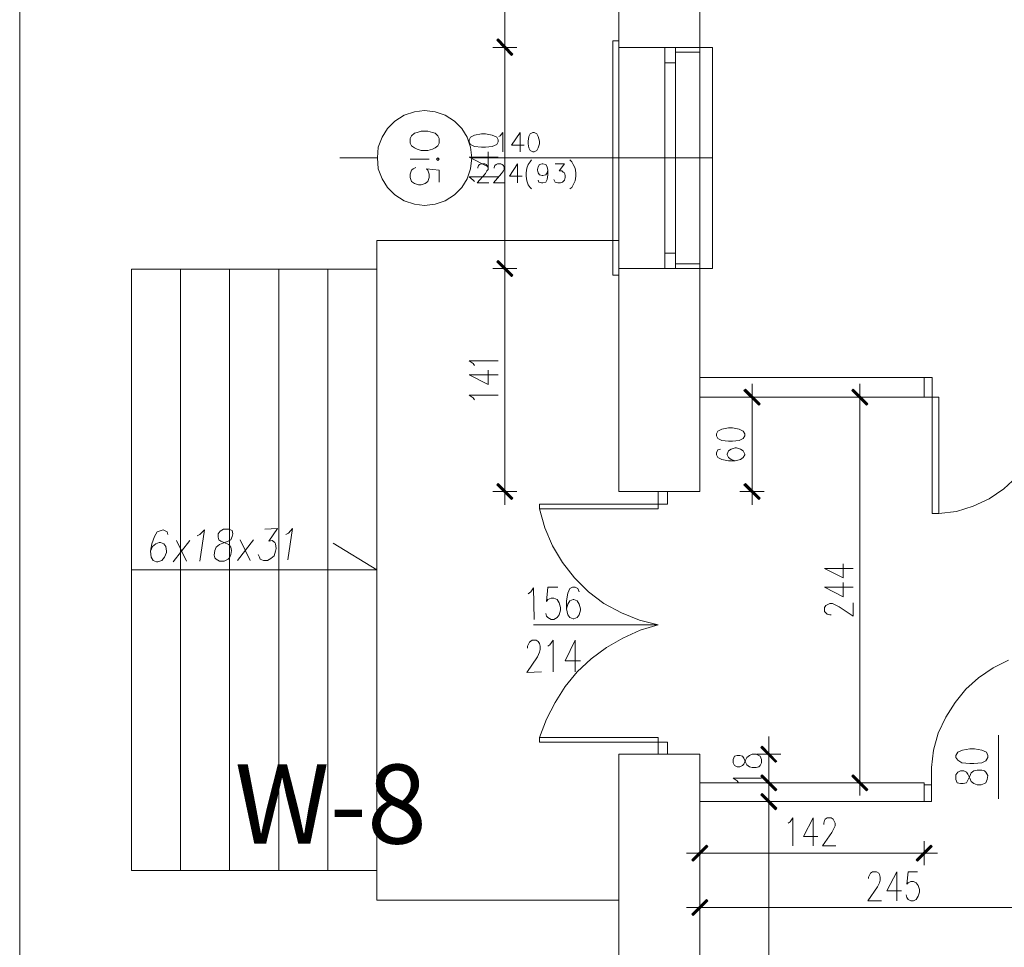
# Model space of a CAD drawing. Header units: inches. Extents: x -1441 to 3871, y -4351 to 2413.
# Tile 53 of 256: x -1441 to -819, y -998 to -412. Entities that reach past the tile are written whole.
import ezdxf

# ---------------------------------------------------------------- set-up
doc = ezdxf.new("R2010")
doc.units = ezdxf.units.IN
doc.header["$MEASUREMENT"] = 0
for name, color, linetype in [('at_Entity', 7, 'Continuous'), ('at_Rect', 7, 'Continuous'), ('at_Solid', 7, 'Continuous')]:
    doc.layers.add(name, color=color, linetype=linetype)

msp = doc.modelspace()

# ---------------------------------------------------------------- hatches: boundary and pattern name
at = {"layer": 'at_Solid', "lineweight": 15}
for points in [[(-1129.69923, -433.38469), (-1139.85693, -424.49736), (-1139.01065, -423.64822)], [(-1139.01065, -424.07279), (-1139.85693, -424.49736), (-1129.69923, -433.38469)], [(-1130.54503, -434.23382), (-1129.69923, -433.38469), (-1139.85693, -424.49736)], [(-1139.85693, -424.49736), (-1129.69923, -433.38469), (-1130.54503, -434.23382)], [(-1129.69923, -573.07266), (-1139.85693, -564.60513), (-1139.01065, -563.76077)], [(-1139.01065, -563.76077), (-1139.85693, -564.60513), (-1129.69923, -573.49723)], [(-1130.54503, -573.91703), (-1129.69923, -573.07266), (-1139.85693, -564.60513)], [(-1139.85693, -564.60513), (-1129.69923, -573.49723), (-1130.54503, -573.91703)], [(-982.816, -645.02995), (-983.66514, -645.87909), (-973.50411, -654.34185)], [(-983.66514, -645.87909), (-973.50411, -654.34185), (-974.35325, -655.19099)], [(-914.67029, -645.02995), (-915.51466, -645.87909), (-905.3584, -654.34185)], [(-915.51466, -645.87909), (-905.3584, -654.34185), (-906.20276, -655.19099)], [(-1129.69923, -714.0248), (-1139.85693, -705.56205), (-1139.01065, -704.71291)], [(-1130.54503, -714.87394), (-1129.69923, -714.0248), (-1139.85693, -705.56205)], [(-973.50411, -714.0248), (-983.66514, -705.56205), (-982.816, -704.71291)], [(-974.35325, -714.87394), (-973.50411, -714.0248), (-983.66514, -705.56205)], [(-962.92328, -880.37953), (-973.07954, -871.4922), (-972.23517, -870.64307)], [(-963.76764, -880.8041), (-962.92328, -880.37953), (-973.07954, -871.4922)], [(-972.23517, -888.84706), (-973.07954, -889.69143), (-962.92328, -898.15895)], [(-905.3584, -898.15895), (-915.51466, -889.69143), (-914.67029, -888.84706)], [(-973.07954, -889.69143), (-962.92328, -898.15895), (-963.76764, -899.00332)], [(-906.20276, -899.00332), (-905.3584, -898.15895), (-915.51466, -889.69143)], [(-972.23517, -900.69683), (-973.07954, -901.54597), (-962.92328, -910.00872)], [(-973.07954, -901.54597), (-962.92328, -910.00872), (-963.76764, -910.85786)], [(-1016.68135, -942.60513), (-1015.83698, -943.4495), (-1007.36945, -933.29323)], [(-1015.83698, -943.4495), (-1007.36945, -933.29323), (-1006.52031, -934.1376)], [(-865.56817, -933.29323), (-874.03093, -943.4495), (-874.88006, -942.60513)], [(-864.71903, -934.1376), (-865.56817, -933.29323), (-874.03093, -943.4495)], [(-1016.68135, -976.89027), (-1015.83698, -977.73464), (-1007.36945, -967.57837)], [(-1015.83698, -977.73464), (-1007.36945, -967.57837), (-1006.52031, -968.42274)]]:
    msp.add_hatch(color=7, dxfattribs=at).paths.add_polyline_path(points)

# ---------------------------------------------------------------- linework, layer by layer
at = {"layer": 'at_Entity', "color": 7, "lineweight": 15}
for p, q in [((-1062.82007, 750.96251), (-1062.82007, -709.79343)), ((-1011.60083, 750.96251), (-1011.60083, -709.79343)), ((-1134.77879, -291.5834), (-1134.77879, -423.22842)), ((-1134.77879, -420.68578), (-1134.77879, -437.19627)), ((-1134.77879, -437.19627), (-1134.77879, -420.68578)), ((-1127.15945, -429.15331), (-1142.39671, -429.15331)), ((-1142.39671, -429.15331), (-1127.15945, -429.15331)), ((-1139.85693, -424.49736), (-1139.01065, -423.64822)), ((-1139.01065, -424.07279), (-1139.85693, -424.49736)), ((-1129.69923, -433.38469), (-1139.85693, -424.49736)), ((-1139.85693, -424.49736), (-1130.54503, -434.23382)), ((-1129.69923, -433.38469), (-1139.85693, -424.49736)), ((-1139.85693, -424.49736), (-1129.69923, -433.38469)), ((-1139.85693, -424.49736), (-1129.69923, -433.38469)), ((-1130.54503, -434.23382), (-1139.85693, -424.49736)), ((-1139.43379, -424.07279), (-1130.12237, -433.80925)), ((-1130.12237, -433.80925), (-1139.43379, -424.49736)), ((-1139.01065, -423.64822), (-1129.69923, -433.38469)), ((-1129.69923, -433.38469), (-1139.01065, -424.07279)), ((-1066.62879, -573.07266), (-1066.62879, -424.92193)), ((-1066.62879, -424.92193), (-1062.82007, -424.92193)), ((-1062.82007, -573.07266), (-1062.82007, -424.92193)), ((-1062.82007, -429.15331), (-1011.60083, -429.15331)), ((-1026.84238, -429.15331), (-1062.82007, -429.15331)), ((-1011.60083, -429.15331), (-1003.55787, -429.15331)), ((-1011.60083, -568.84128), (-1011.60083, -429.15331)), ((-1003.55787, -429.15331), (-1003.55787, -568.84128)), ((-1134.77879, -434.65362), (-1134.77879, -563.3362)), ((-1130.54503, -434.23382), (-1129.69923, -433.38469)), ((-1129.69923, -433.38469), (-1130.54503, -434.23382)), ((-1026.84238, -432.11575), (-1011.60083, -432.11575)), ((-1033.61163, -559.10482), (-1033.61163, -438.88977)), ((-1026.84238, -559.10482), (-1026.84238, -438.88977)), ((-1204.19821, -475.71278), (-1198.27238, -471.90597)), ((-1198.27238, -471.90597), (-1191.92197, -469.7879)), ((-1191.92197, -469.7879), (-1185.57299, -468.94353)), ((-1185.57299, -468.94353), (-1178.80135, -469.7879)), ((-1178.80135, -469.7879), (-1172.45047, -471.90597)), ((-1172.45047, -471.90597), (-1166.52463, -475.71278)), ((-1208.85321, -480.3735), (-1204.19821, -475.71278)), ((-1166.52463, -475.71278), (-1161.86821, -480.3735)), ((-1212.2407, -485.87382), (-1208.85321, -480.3735)), ((-1193.61547, -485.02945), (-1194.46175, -486.72296)), ((-1191.92197, -483.33595), (-1193.61547, -485.02945)), ((-1190.22989, -482.91138), (-1191.92197, -483.33595)), ((-1187.68963, -482.06701), (-1190.22989, -482.91138)), ((-1183.45587, -482.06701), (-1187.68963, -482.06701)), ((-1180.49343, -482.91138), (-1183.45587, -482.06701)), ((-1178.80135, -483.33595), (-1180.49343, -482.91138)), ((-1177.10737, -485.02945), (-1178.80135, -483.33595)), ((-1176.2611, -486.72296), (-1177.10737, -485.02945)), ((-1161.86821, -480.3735), (-1158.48215, -485.87382)), ((-1153.82716, -484.60488), (-1156.36503, -485.87382)), ((-1149.59339, -483.75574), (-1153.82716, -484.60488)), ((-1147.05361, -483.75574), (-1149.59339, -483.75574)), ((-1142.82175, -484.60488), (-1147.05361, -483.75574)), ((-1139.85693, -485.87382), (-1142.82175, -484.60488)), ((-1138.58799, -485.44925), (-1137.74171, -485.02945)), ((-1137.74171, -485.02945), (-1136.04821, -482.91138)), ((-1136.04821, -482.91138), (-1136.04821, -495.18571)), ((-1125.04233, -482.91138), (-1130.54503, -490.95434)), ((-1125.04233, -482.91138), (-1125.04233, -495.18571)), ((-1118.69383, -483.75574), (-1119.53963, -485.44925)), ((-1116.99985, -482.91138), (-1118.69383, -483.75574)), ((-1116.15357, -482.91138), (-1116.99985, -482.91138)), ((-1114.46007, -483.75574), (-1116.15357, -482.91138)), ((-1113.61379, -485.44925), (-1114.46007, -483.75574)), ((-1214.78095, -492.22327), (-1212.2407, -485.87382)), ((-1194.46175, -486.72296), (-1194.46175, -489.6854)), ((-1194.46175, -489.6854), (-1193.61547, -491.3789)), ((-1193.61547, -491.3789), (-1191.92197, -492.64784)), ((-1178.80135, -492.64784), (-1177.10737, -491.3789)), ((-1177.10737, -491.3789), (-1176.2611, -489.6854)), ((-1176.2611, -489.6854), (-1176.2611, -486.72296)), ((-1158.48215, -485.87382), (-1156.36503, -492.22327)), ((-1156.36503, -485.87382), (-1157.21321, -487.56732)), ((-1157.21321, -487.56732), (-1157.21321, -488.83626)), ((-1157.21321, -488.83626), (-1156.36503, -490.52977)), ((-1156.36503, -490.52977), (-1153.82716, -491.7987)), ((-1142.82175, -491.7987), (-1139.85693, -490.52977)), ((-1139.01065, -487.56732), (-1139.85693, -485.87382)), ((-1139.85693, -490.52977), (-1139.01065, -488.83626)), ((-1139.01065, -488.83626), (-1139.01065, -487.56732)), ((-1130.54503, -490.95434), (-1122.50255, -490.95434)), ((-1119.53963, -485.44925), (-1119.96277, -488.41646)), ((-1119.96277, -488.41646), (-1119.96277, -490.1052)), ((-1119.96277, -490.1052), (-1119.53963, -492.64784)), ((-1112.76799, -488.41646), (-1113.61379, -485.44925)), ((-1113.61379, -492.64784), (-1112.76799, -490.1052)), ((-1112.76799, -490.1052), (-1112.76799, -488.41646)), ((-1215.20362, -498.99729), (-1214.78095, -492.22327)), ((-1191.92197, -492.64784), (-1190.22989, -493.49221)), ((-1190.22989, -493.49221), (-1187.68963, -494.34135)), ((-1187.68963, -494.34135), (-1183.45587, -494.34135)), ((-1183.45587, -494.34135), (-1180.49343, -493.49221)), ((-1180.49343, -493.49221), (-1178.80135, -492.64784)), ((-1156.36503, -492.22327), (-1155.51923, -498.99729)), ((-1153.82716, -491.7987), (-1149.59339, -492.22327)), ((-1149.59339, -492.22327), (-1147.05361, -492.22327)), ((-1147.05361, -492.22327), (-1142.82175, -491.7987)), ((-1145.35963, -504.49761), (-1145.35963, -495.18571)), ((-1119.53963, -492.64784), (-1118.69383, -494.34135)), ((-1118.69383, -494.34135), (-1116.99985, -495.18571)), ((-1116.99985, -495.18571), (-1116.15357, -495.18571)), ((-1116.15357, -495.18571), (-1114.46007, -494.34135)), ((-1114.46007, -494.34135), (-1113.61379, -492.64784)), ((-1215.20362, -498.99729), (-1238.90697, -498.99729)), ((-1214.78095, -505.76655), (-1215.20362, -498.99729)), ((-1182.61007, -499.84166), (-1194.46175, -499.84166)), ((-1177.10737, -498.99729), (-1177.95317, -499.84166)), ((-1177.95317, -499.84166), (-1177.10737, -500.6908)), ((-1176.2611, -499.84166), (-1177.10737, -498.99729)), ((-1177.10737, -500.6908), (-1176.2611, -499.84166)), ((-1157.21321, -498.57273), (-1145.35963, -504.49761)), ((-1157.21321, -498.57273), (-1139.01065, -498.57273)), ((-1155.51923, -498.99729), (-1156.36503, -505.76655)), ((-1003.55787, -498.99729), (-1155.51923, -498.99729)), ((-1151.71051, -504.92218), (-1151.28737, -503.65324)), ((-1151.28737, -503.65324), (-1150.86233, -503.22867)), ((-1150.86233, -503.22867), (-1149.59339, -502.8041)), ((-1149.59339, -502.8041), (-1147.47675, -502.8041)), ((-1147.47675, -502.8041), (-1146.63047, -503.22867)), ((-1146.63047, -503.22867), (-1146.20733, -503.65324)), ((-1146.20733, -503.65324), (-1145.35963, -504.92218)), ((-1141.55091, -504.92218), (-1141.12777, -503.65324)), ((-1141.12777, -503.65324), (-1140.28197, -503.22867)), ((-1140.28197, -503.22867), (-1139.43379, -502.8041)), ((-1139.43379, -502.8041), (-1137.31905, -502.8041)), ((-1137.31905, -502.8041), (-1136.47087, -503.22867)), ((-1136.47087, -503.22867), (-1135.62507, -503.65324)), ((-1135.62507, -503.65324), (-1135.20193, -504.92218)), ((-1126.73631, -502.8041), (-1131.81588, -510.42726)), ((-1126.73631, -502.8041), (-1126.73631, -514.65864)), ((-1119.96277, -503.22867), (-1120.81047, -505.34675)), ((-1118.69383, -501.53517), (-1119.96277, -503.22867)), ((-1117.84755, -500.26623), (-1118.69383, -501.53517)), ((-1113.61379, -504.49761), (-1112.76799, -503.22867)), ((-1112.76799, -503.22867), (-1111.07401, -502.8041)), ((-1111.07401, -502.8041), (-1110.65087, -502.8041)), ((-1110.65087, -502.8041), (-1108.95689, -503.22867)), ((-1108.95689, -503.22867), (-1108.11109, -504.49761)), ((-1103.03153, -502.8041), (-1097.10569, -502.8041)), ((-1097.10569, -502.8041), (-1100.49127, -507.04025)), ((-1093.71963, -500.26623), (-1092.44879, -501.53517)), ((-1092.44879, -501.53517), (-1091.60299, -503.22867)), ((-1091.60299, -503.22867), (-1090.33357, -505.34675)), ((-1212.2407, -512.116), (-1214.78095, -505.76655)), ((-1194.46175, -509.15356), (-1193.61547, -506.61568)), ((-1194.46175, -511.27163), (-1194.46175, -509.15356)), ((-1193.61547, -506.61568), (-1192.76967, -505.76655)), ((-1192.76967, -505.76655), (-1191.07569, -504.92218)), ((-1176.2611, -506.61568), (-1184.30405, -505.76655)), ((-1184.30405, -505.76655), (-1183.45587, -506.61568)), ((-1183.45587, -506.61568), (-1182.61007, -509.15356)), ((-1182.61007, -509.15356), (-1182.61007, -511.27163)), ((-1176.2611, -514.23407), (-1176.2611, -506.61568)), ((-1156.36503, -505.76655), (-1158.48215, -512.116)), ((-1147.05361, -508.73376), (-1152.13317, -514.65864)), ((-1151.71051, -505.34675), (-1151.71051, -504.92218)), ((-1146.20733, -507.04025), (-1147.05361, -508.73376)), ((-1145.35963, -506.19112), (-1146.20733, -507.04025)), ((-1145.35963, -504.92218), (-1145.35963, -506.19112)), ((-1136.89401, -508.73376), (-1141.97357, -514.65864)), ((-1141.55091, -505.34675), (-1141.55091, -504.92218)), ((-1135.62507, -507.04025), (-1136.89401, -508.73376)), ((-1135.20193, -506.19112), (-1135.62507, -507.04025)), ((-1135.20193, -504.92218), (-1135.20193, -506.19112)), ((-1120.81047, -505.34675), (-1121.23361, -508.30919)), ((-1121.23361, -508.30919), (-1121.23361, -510.42726)), ((-1114.03693, -506.19112), (-1113.61379, -504.49761)), ((-1114.03693, -506.61568), (-1114.03693, -506.19112)), ((-1113.61379, -508.30919), (-1114.03693, -506.61568)), ((-1112.76799, -509.57813), (-1113.61379, -508.30919)), ((-1111.07401, -510.0027), (-1112.76799, -509.57813)), ((-1110.65087, -510.0027), (-1111.07401, -510.0027)), ((-1108.95689, -509.57813), (-1110.65087, -510.0027)), ((-1108.11109, -508.30919), (-1108.95689, -509.57813)), ((-1108.11109, -504.49761), (-1107.68795, -506.61568)), ((-1107.68795, -506.61568), (-1108.11109, -508.30919)), ((-1107.68795, -509.57813), (-1108.11109, -512.54057)), ((-1107.68795, -506.61568), (-1107.68795, -509.57813)), ((-1100.49127, -507.04025), (-1098.79967, -507.04025)), ((-1098.79967, -507.04025), (-1097.95149, -507.88462)), ((-1097.95149, -507.88462), (-1097.10569, -508.30919)), ((-1097.10569, -508.30919), (-1096.68255, -510.0027)), ((-1096.68255, -510.0027), (-1096.68255, -511.27163)), ((-1090.33357, -505.34675), (-1089.90901, -508.30919)), ((-1089.90901, -508.30919), (-1089.90901, -510.42726)), ((-1208.85321, -517.62109), (-1212.2407, -512.116)), ((-1193.61547, -513.80951), (-1194.46175, -511.27163)), ((-1191.92197, -515.08321), (-1193.61547, -513.80951)), ((-1189.38171, -515.92758), (-1191.92197, -515.08321)), ((-1187.68963, -515.92758), (-1189.38171, -515.92758)), ((-1185.14985, -515.08321), (-1187.68963, -515.92758)), ((-1183.45587, -513.80951), (-1185.14985, -515.08321)), ((-1182.61007, -511.27163), (-1183.45587, -513.80951)), ((-1158.48215, -512.116), (-1161.86821, -517.62109)), ((-1154.67343, -512.96514), (-1157.21321, -510.84706)), ((-1157.21321, -510.84706), (-1139.01065, -510.84706)), ((-1153.82716, -513.80951), (-1154.67343, -512.96514)), ((-1152.13317, -514.65864), (-1144.93649, -514.65864)), ((-1141.97357, -514.65864), (-1134.77879, -514.65864)), ((-1131.81588, -510.42726), (-1123.77339, -510.42726)), ((-1121.23361, -510.42726), (-1120.81047, -513.38971)), ((-1120.81047, -513.38971), (-1119.96277, -515.92758)), ((-1119.96277, -515.92758), (-1118.69383, -517.62109)), ((-1113.19065, -514.23407), (-1113.61379, -512.96514)), ((-1111.49715, -514.65864), (-1113.19065, -514.23407)), ((-1110.65087, -514.65864), (-1111.49715, -514.65864)), ((-1108.95689, -514.23407), (-1110.65087, -514.65864)), ((-1108.11109, -512.54057), (-1108.95689, -514.23407)), ((-1103.45419, -513.38971), (-1103.87733, -512.54057)), ((-1103.03153, -514.23407), (-1103.45419, -513.38971)), ((-1101.33945, -514.65864), (-1103.03153, -514.23407)), ((-1099.64547, -514.65864), (-1101.33945, -514.65864)), ((-1098.37463, -514.23407), (-1099.64547, -514.65864)), ((-1097.10569, -512.96514), (-1098.37463, -514.23407)), ((-1096.68255, -511.27163), (-1097.10569, -512.96514)), ((-1091.60299, -515.92758), (-1092.44879, -517.62109)), ((-1090.33357, -513.38971), (-1091.60299, -515.92758)), ((-1089.90901, -510.42726), (-1090.33357, -513.38971)), ((-1204.19821, -522.27703), (-1208.85321, -517.62109)), ((-1198.27238, -526.08384), (-1204.19821, -522.27703)), ((-1166.52463, -522.27703), (-1172.45047, -526.08384)), ((-1161.86821, -517.62109), (-1166.52463, -522.27703)), ((-1118.69383, -517.62109), (-1117.84755, -518.47022)), ((-1092.44879, -517.62109), (-1093.71963, -518.47022)), ((-1191.92197, -528.20192), (-1198.27238, -526.08384)), ((-1185.57299, -529.05106), (-1191.92197, -528.20192)), ((-1178.80135, -528.20192), (-1185.57299, -529.05106)), ((-1172.45047, -526.08384), (-1178.80135, -528.20192)), ((-1062.82007, -551.06186), (-1215.62675, -551.06186)), ((-1215.62675, -551.06186), (-1215.62675, -967.99817)), ((-1139.85693, -564.60513), (-1139.01065, -563.76077)), ((-1139.01065, -563.76077), (-1139.85693, -564.60513)), ((-1129.69923, -573.07266), (-1139.85693, -564.60513)), ((-1139.85693, -564.60513), (-1130.54503, -573.91703)), ((-1129.69923, -573.07266), (-1139.85693, -564.60513)), ((-1139.85693, -564.60513), (-1129.69923, -573.49723)), ((-1139.85693, -564.60513), (-1129.69923, -573.49723)), ((-1130.54503, -573.91703), (-1139.85693, -564.60513)), ((-1139.43379, -564.18056), (-1130.12237, -573.49723)), ((-1130.12237, -573.49723), (-1139.43379, -564.18056)), ((-1139.01065, -563.76077), (-1129.69923, -573.07266)), ((-1129.69923, -573.49723), (-1139.01065, -563.76077)), ((-1134.77879, -560.79832), (-1134.77879, -577.30404)), ((-1134.77879, -577.30404), (-1134.77879, -560.79832)), ((-1026.84238, -565.87407), (-1011.60083, -565.87407)), ((-1215.62675, -569.26108), (-1370.55056, -569.26108)), ((-1370.55056, -569.26108), (-1370.55056, -949.37438)), ((-1339.65052, -569.26108), (-1339.65052, -949.37438)), ((-1308.75096, -569.26108), (-1308.75096, -949.37438)), ((-1277.42635, -569.26108), (-1277.42635, -949.37438)), ((-1246.52631, -569.26108), (-1246.52631, -949.37438)), ((-1215.62675, -949.37438), (-1215.62675, -569.26108)), ((-1127.15945, -568.84128), (-1142.39671, -568.84128)), ((-1142.39671, -568.84128), (-1127.15945, -568.84128)), ((-1062.82007, -568.84128), (-1011.60083, -568.84128)), ((-1026.84238, -568.84128), (-1062.82007, -568.84128)), ((-1062.82007, -568.84128), (-1011.60083, -568.84128)), ((-1003.55787, -568.84128), (-1011.60083, -568.84128)), ((-1134.77879, -574.76617), (-1134.77879, -704.29311)), ((-1130.54503, -573.91703), (-1129.69923, -573.07266)), ((-1129.69923, -573.49723), (-1130.54503, -573.91703)), ((-1062.82007, -573.07266), (-1066.62879, -573.07266)), ((-1154.67343, -628.94881), (-1157.21321, -627.25053)), ((-1157.21321, -627.25053), (-1139.01065, -627.25053)), ((-1153.82716, -630.21774), (-1154.67343, -628.94881)), ((-1145.35963, -642.06751), (-1145.35963, -633.18018)), ((-1157.21321, -636.14263), (-1145.35963, -642.06751)), ((-1157.21321, -636.14263), (-1139.01065, -636.14263)), ((-1011.60083, -637.83613), (-869.79955, -637.83613)), ((-869.79955, -637.83613), (-869.79955, -650.11047)), ((-864.71903, -637.83613), (-869.79955, -637.83613)), ((-864.71903, -650.11047), (-864.71903, -637.83613)), ((-982.816, -645.02995), (-983.66514, -645.87909)), ((-983.66514, -645.87909), (-973.50411, -654.34185)), ((-983.66514, -645.87909), (-973.50411, -654.34185)), ((-974.35325, -655.19099), (-983.66514, -645.87909)), ((-973.92868, -654.76642), (-983.24057, -645.45452)), ((-973.50411, -654.34185), (-982.816, -645.02995)), ((-978.58462, -658.15343), (-978.58462, -641.64294)), ((-914.67029, -645.02995), (-915.51466, -645.87909)), ((-915.51466, -645.87909), (-905.3584, -654.34185)), ((-915.51466, -645.87909), (-905.3584, -654.34185)), ((-906.20276, -655.19099), (-915.51466, -645.87909)), ((-905.77819, -654.76642), (-915.09009, -645.45452)), ((-905.3584, -654.34185), (-914.67029, -645.02995)), ((-910.43414, -658.15343), (-910.43414, -641.64294)), ((-1154.67343, -650.53504), (-1157.21321, -648.84153)), ((-1157.21321, -648.84153), (-1139.01065, -648.84153)), ((-1153.82716, -651.80398), (-1154.67343, -650.53504)), ((-1011.60083, -650.11047), (-869.79955, -650.11047)), ((-986.20301, -650.11047), (-970.96623, -650.11047)), ((-918.05253, -650.11047), (-902.81575, -650.11047)), ((-869.79955, -650.11047), (-864.71903, -650.11047)), ((-978.58462, -655.61079), (-978.58462, -704.29311)), ((-973.50411, -654.34185), (-974.35325, -655.19099)), ((-910.43414, -655.61079), (-910.43414, -888.42249)), ((-905.3584, -654.34185), (-906.20276, -655.19099)), ((-1000.17086, -671.6967), (-1001.02, -673.39021)), ((-997.63299, -670.42777), (-1000.17086, -671.6967)), ((-993.40161, -669.5834), (-997.63299, -670.42777)), ((-990.85896, -669.5834), (-993.40161, -669.5834)), ((-986.62758, -670.42777), (-990.85896, -669.5834)), ((-984.08494, -671.6967), (-986.62758, -670.42777)), ((-983.24057, -673.39021), (-984.08494, -671.6967)), ((-1001.02, -673.39021), (-1001.02, -674.65915)), ((-1001.02, -674.65915), (-1000.17086, -676.35265)), ((-1000.17086, -676.35265), (-997.63299, -677.62159)), ((-997.63299, -677.62159), (-993.40161, -678.04616)), ((-990.85896, -678.04616), (-986.62758, -677.62159)), ((-986.62758, -677.62159), (-984.08494, -676.35265)), ((-984.08494, -676.35265), (-983.24057, -674.65915)), ((-983.24057, -674.65915), (-983.24057, -673.39021)), ((-1000.17086, -683.55124), (-1001.02, -685.24475)), ((-998.47735, -683.12667), (-1000.17086, -683.55124)), ((-993.40161, -683.97581), (-994.24597, -686.08912)), ((-993.40161, -678.04616), (-990.85896, -678.04616)), ((-991.7081, -683.12667), (-993.40161, -683.97581)), ((-989.16546, -682.28231), (-991.7081, -683.12667)), ((-988.32109, -682.28231), (-989.16546, -682.28231)), ((-985.78322, -683.12667), (-988.32109, -682.28231)), ((-984.08494, -683.97581), (-985.78322, -683.12667)), ((-983.24057, -686.08912), (-984.08494, -683.97581)), ((-1001.02, -685.24475), (-1001.02, -686.51369)), ((-1001.02, -686.51369), (-1000.17086, -688.20719)), ((-1000.17086, -688.20719), (-997.63299, -689.47613)), ((-997.63299, -689.47613), (-993.40161, -690.32527)), ((-994.24597, -686.08912), (-994.24597, -686.51369)), ((-994.24597, -686.51369), (-993.40161, -688.20719)), ((-993.40161, -688.20719), (-991.7081, -689.47613)), ((-993.40161, -690.32527), (-989.16546, -690.32527)), ((-991.7081, -689.47613), (-989.16546, -690.32527)), ((-989.16546, -690.32527), (-985.78322, -689.47613)), ((-985.78322, -689.47613), (-984.08494, -688.20719)), ((-984.08494, -688.20719), (-983.24057, -686.51369)), ((-983.24057, -686.51369), (-983.24057, -686.08912)), ((-1134.77879, -701.75047), (-1134.77879, -718.26095)), ((-978.58462, -701.75047), (-978.58462, -718.26095)), ((-811.38553, -700.48153), (-819.42849, -708.09992)), ((-1139.85693, -705.56205), (-1139.01065, -704.71291)), ((-1129.69923, -714.0248), (-1139.85693, -705.56205)), ((-1139.85693, -705.56205), (-1130.54503, -714.87394)), ((-1129.69923, -714.0248), (-1139.85693, -705.56205)), ((-1139.43379, -705.13748), (-1130.12237, -714.44937)), ((-1139.01065, -704.71291), (-1129.69923, -714.0248)), ((-983.66514, -705.56205), (-982.816, -704.71291)), ((-973.50411, -714.0248), (-983.66514, -705.56205)), ((-983.66514, -705.56205), (-974.35325, -714.87394)), ((-973.50411, -714.0248), (-983.66514, -705.56205)), ((-983.24057, -705.13748), (-973.92868, -714.44937)), ((-982.816, -704.71291), (-973.50411, -714.0248)), ((-819.42849, -708.09992), (-828.74039, -714.44937)), ((-1127.15945, -709.79343), (-1142.39671, -709.79343)), ((-1130.54503, -714.87394), (-1129.69923, -714.0248)), ((-1011.60083, -709.79343), (-1062.82007, -709.79343)), ((-970.96623, -709.79343), (-986.20301, -709.79343)), ((-974.35325, -714.87394), (-973.50411, -714.0248)), ((-828.74039, -714.44937), (-838.90142, -719.10532)), ((-1037.84778, -717.83638), (-1112.76799, -717.83638)), ((-1112.76799, -720.79883), (-1112.76799, -717.83638)), ((-1109.38003, -732.65337), (-1112.76799, -720.79883)), ((-1037.84778, -720.79883), (-1112.76799, -720.79883)), ((-1037.84778, -717.83638), (-1037.84778, -720.79883)), ((-838.90142, -719.10532), (-849.48225, -722.49233)), ((-849.48225, -722.49233), (-860.48765, -723.76127)), ((-1350.6564, -733.9223), (-1351.92533, -734.34687)), ((-1348.11614, -735.19124), (-1350.6564, -733.9223)), ((-1327.37427, -736.88474), (-1324.41135, -733.9223)), ((-1324.41135, -733.9223), (-1327.37427, -753.81503)), ((-1312.55968, -733.49773), (-1314.6768, -734.76667)), ((-1309.1741, -733.49773), (-1312.55968, -733.49773)), ((-1307.05697, -734.34687), (-1309.1741, -733.49773)), ((-1286.31511, -733.49773), (-1278.27215, -733.07316)), ((-1278.27215, -733.07316), (-1283.77485, -741.11612)), ((-1268.96073, -733.07316), (-1271.92365, -752.97066)), ((-1271.50051, -736.03561), (-1268.96073, -733.07316)), ((-1104.72503, -744.07857), (-1109.38003, -732.65337)), ((-1356.1591, -738.15368), (-1357.85117, -742.80963)), ((-1354.46511, -735.19124), (-1356.1591, -738.15368)), ((-1351.92533, -734.34687), (-1354.46511, -735.19124)), ((-1347.69348, -736.88474), (-1348.11614, -735.19124)), ((-1329.06825, -737.72911), (-1327.37427, -736.88474)), ((-1314.6768, -734.76667), (-1315.94573, -736.46018)), ((-1315.94573, -736.46018), (-1315.94573, -738.57825)), ((-1315.94573, -738.57825), (-1315.52259, -740.27176)), ((-1307.90325, -740.27176), (-1307.05697, -738.15368)), ((-1306.63384, -736.46018), (-1307.05697, -734.34687)), ((-1307.05697, -738.15368), (-1306.63384, -736.46018)), ((-1273.1945, -736.88474), (-1271.50051, -736.03561)), ((-1357.85117, -742.80963), (-1358.69888, -747.46558)), ((-1357.42803, -744.50313), (-1358.69888, -747.46558)), ((-1355.31091, -742.80963), (-1357.42803, -744.50313)), ((-1353.19618, -741.96526), (-1355.31091, -742.80963)), ((-1352.34847, -741.96526), (-1353.19618, -741.96526)), ((-1350.23135, -742.80963), (-1352.34847, -741.96526)), ((-1348.96241, -744.50313), (-1350.23135, -742.80963)), ((-1348.53928, -747.46558), (-1348.96241, -744.50313)), ((-1344.30551, -754.2396), (-1333.72468, -740.69632)), ((-1335.83989, -753.81503), (-1342.19078, -740.69632)), ((-1318.06238, -747.04101), (-1317.21658, -744.9277)), ((-1317.21658, -744.9277), (-1315.09946, -743.2342)), ((-1315.52259, -740.27176), (-1314.25175, -741.11612)), ((-1315.09946, -743.2342), (-1312.98281, -742.38983)), ((-1314.25175, -741.11612), (-1311.28883, -742.38983)), ((-1312.98281, -742.38983), (-1309.59676, -741.11612)), ((-1311.28883, -742.38983), (-1309.1741, -743.2342)), ((-1309.59676, -741.11612), (-1307.90325, -740.27176)), ((-1309.1741, -743.2342), (-1307.90325, -744.9277)), ((-1307.90325, -744.9277), (-1307.48011, -747.04101)), ((-1303.67092, -753.39523), (-1293.51179, -740.27176)), ((-1295.62844, -753.39523), (-1301.97741, -740.27176)), ((-1283.77485, -741.11612), (-1281.66011, -740.69632)), ((-1281.66011, -740.69632), (-1279.96613, -741.96526)), ((-1279.96613, -741.96526), (-1279.54299, -742.80963)), ((-1279.54299, -742.80963), (-1279.12033, -745.77207)), ((-1279.12033, -745.77207), (-1279.54299, -747.46558)), ((-1215.62675, -759.32012), (-1243.14073, -742.38983)), ((-1098.37463, -754.66417), (-1104.72503, -744.07857)), ((-1358.69888, -747.46558), (-1358.27383, -751.27716)), ((-1358.27383, -751.27716), (-1357.0049, -753.39523)), ((-1351.50219, -753.39523), (-1349.80821, -751.27716)), ((-1349.80821, -751.27716), (-1348.53928, -748.31471)), ((-1348.53928, -748.31471), (-1348.53928, -747.46558)), ((-1318.48551, -750.00822), (-1318.06238, -747.04101)), ((-1318.06238, -751.70173), (-1318.48551, -750.00822)), ((-1317.21658, -752.54609), (-1318.06238, -751.70173)), ((-1315.09946, -753.81503), (-1317.21658, -752.54609)), ((-1309.59676, -752.54609), (-1312.13701, -753.81503)), ((-1308.75096, -751.70173), (-1309.59676, -752.54609)), ((-1307.90325, -749.58365), (-1308.75096, -751.70173)), ((-1307.48011, -747.04101), (-1307.90325, -749.58365)), ((-1289.7026, -751.27716), (-1290.54887, -749.58365)), ((-1289.27803, -752.54609), (-1289.7026, -751.27716)), ((-1287.16282, -753.39523), (-1289.27803, -752.54609)), ((-1282.50591, -752.12152), (-1284.62303, -753.39523)), ((-1280.38927, -750.43279), (-1282.50591, -752.12152)), ((-1279.54299, -747.46558), (-1280.38927, -750.43279)), ((-1357.0049, -753.39523), (-1354.88825, -754.2396)), ((-1354.88825, -754.2396), (-1354.04198, -754.2396)), ((-1354.04198, -754.2396), (-1351.50219, -753.39523)), ((-1312.13701, -753.81503), (-1315.09946, -753.81503)), ((-1284.62303, -753.39523), (-1287.16282, -753.39523)), ((-1090.75671, -764.40063), (-1098.37463, -754.66417)), ((-932.86951, -758.47098), (-921.01497, -764.40063)), ((-932.86951, -758.47098), (-914.67029, -758.47098)), ((-921.01497, -764.40063), (-921.01497, -755.50854)), ((-1370.55056, -759.32012), (-1215.62675, -759.32012)), ((-1081.86795, -773.28796), (-1090.75671, -764.40063)), ((-1118.27069, -773.28796), (-1116.57671, -770.75009)), ((-1116.57671, -770.75009), (-1116.15357, -790.64281)), ((-1107.68795, -770.32552), (-1108.53423, -779.21284)), ((-1101.33945, -770.32552), (-1107.68795, -770.32552)), ((-1093.71963, -771.16989), (-1094.98857, -774.13233)), ((-1092.02565, -770.32552), (-1093.71963, -771.16989)), ((-1090.33357, -770.32552), (-1092.02565, -770.32552)), ((-1088.64007, -771.16989), (-1090.33357, -770.32552)), ((-1087.79379, -773.28796), (-1088.64007, -771.16989)), ((-932.86951, -770.32552), (-921.01497, -776.2504)), ((-932.86951, -770.32552), (-914.67029, -770.32552)), ((-921.01497, -776.2504), (-921.01497, -767.36308)), ((-1119.96277, -774.5569), (-1118.27069, -773.28796)), ((-1107.68795, -777.94391), (-1105.57131, -777.09477)), ((-1105.57131, -777.09477), (-1103.87733, -777.09477)), ((-1103.87733, -777.09477), (-1101.76211, -777.94391)), ((-1094.98857, -774.13233), (-1095.83675, -778.79305)), ((-1072.13149, -780.48178), (-1081.86795, -773.28796)), ((-1108.53423, -779.21284), (-1107.68795, -777.94391)), ((-1101.76211, -777.94391), (-1100.49127, -780.06198)), ((-1100.49127, -780.06198), (-1099.64547, -783.02442)), ((-1099.64547, -783.02442), (-1099.64547, -784.71793)), ((-1095.83675, -778.79305), (-1095.83675, -783.86879)), ((-1094.98857, -780.90635), (-1095.83675, -783.86879)), ((-1093.71963, -778.79305), (-1094.98857, -780.90635)), ((-1091.60299, -777.94391), (-1093.71963, -778.79305)), ((-1091.17985, -777.94391), (-1091.60299, -777.94391)), ((-1089.06273, -778.79305), (-1091.17985, -777.94391)), ((-1087.79379, -780.90635), (-1089.06273, -778.79305)), ((-1086.94609, -783.86879), (-1087.79379, -780.90635)), ((-1061.12609, -786.41144), (-1072.13149, -780.48178)), ((-932.86951, -783.02442), (-932.02038, -781.75549)), ((-932.86951, -785.5623), (-932.86951, -783.02442)), ((-932.02038, -781.75549), (-931.17601, -781.33092)), ((-931.17601, -781.33092), (-929.4825, -780.48178)), ((-929.4825, -780.48178), (-927.789, -780.48178)), ((-927.789, -780.48178), (-926.09549, -781.33092)), ((-926.09549, -781.33092), (-923.55762, -782.59986)), ((-923.55762, -782.59986), (-914.67029, -788.52474)), ((-914.67029, -788.52474), (-914.67029, -780.06198)), ((-1108.53423, -788.52474), (-1108.95689, -786.83123)), ((-1107.68795, -789.37388), (-1108.53423, -788.52474)), ((-1105.57131, -790.64281), (-1107.68795, -789.37388)), ((-1101.76211, -789.37388), (-1103.87733, -790.64281)), ((-1100.49127, -787.68037), (-1101.76211, -789.37388)), ((-1099.64547, -784.71793), (-1100.49127, -787.68037)), ((-1095.83675, -783.86879), (-1094.98857, -787.68037)), ((-1094.98857, -787.68037), (-1093.71963, -789.37388)), ((-1093.71963, -789.37388), (-1091.60299, -790.21825)), ((-1091.17985, -790.21825), (-1089.06273, -789.37388)), ((-1089.06273, -789.37388), (-1087.79379, -787.68037)), ((-1087.79379, -787.68037), (-1086.94609, -784.71793)), ((-1086.94609, -784.71793), (-1086.94609, -783.86879)), ((-1049.69755, -791.06738), (-1061.12609, -786.41144)), ((-932.02038, -786.41144), (-932.86951, -785.5623)), ((-931.17601, -787.2558), (-932.02038, -786.41144)), ((-929.4825, -787.68037), (-931.17601, -787.2558)), ((-928.63813, -787.68037), (-929.4825, -787.68037)), ((-1037.84778, -794.02983), (-1116.57671, -794.02983)), ((-1103.87733, -790.64281), (-1105.57131, -790.64281)), ((-1091.60299, -790.21825), (-1091.17985, -790.21825)), ((-1037.84778, -794.02983), (-1049.69755, -791.06738)), ((-1049.27441, -797.41684), (-1037.84778, -794.02983)), ((-1060.27981, -802.49258), (-1049.27441, -797.41684)), ((-1120.38591, -807.5731), (-1119.53963, -805.87959)), ((-1120.38591, -808.84681), (-1120.38591, -807.5731)), ((-1119.53963, -805.87959), (-1119.11649, -805.03523)), ((-1119.11649, -805.03523), (-1117.42299, -803.76629)), ((-1117.42299, -803.76629), (-1114.88273, -803.76629)), ((-1114.88273, -803.76629), (-1113.61379, -804.61066)), ((-1113.61379, -804.61066), (-1112.76799, -805.87959)), ((-1112.76799, -805.87959), (-1112.34485, -807.5731)), ((-1112.34485, -807.5731), (-1112.34485, -809.69117)), ((-1107.68795, -807.5731), (-1106.41711, -806.72873)), ((-1106.41711, -806.72873), (-1104.30237, -803.76629)), ((-1104.30237, -803.76629), (-1104.30237, -823.65902)), ((-1090.33357, -803.76629), (-1096.68255, -816.885)), ((-1090.33357, -803.76629), (-1090.33357, -823.65902)), ((-1080.17445, -815.61606), (-1070.43751, -808.42224)), ((-1070.43751, -808.42224), (-1060.27981, -802.49258)), ((-1114.03693, -814.34712), (-1120.81047, -824.08359)), ((-1112.76799, -811.38468), (-1114.03693, -814.34712)), ((-1112.34485, -809.69117), (-1112.76799, -811.38468)), ((-1096.68255, -816.885), (-1086.94609, -816.885)), ((-1089.06273, -823.65902), (-1080.17445, -815.61606)), ((-826.20251, -821.12115), (-816.46605, -816.46043)), ((-1120.81047, -824.08359), (-1111.49715, -823.65902)), ((-1096.68255, -832.97091), (-1089.06273, -823.65902)), ((-835.51441, -827.46583), (-826.20251, -821.12115)), ((-1103.03153, -843.13195), (-1096.68255, -832.97091)), ((-843.5526, -834.66442), (-835.51441, -827.46583)), ((-850.32662, -843.13195), (-843.5526, -834.66442)), ((-1108.53423, -853.71278), (-1103.03153, -843.13195)), ((-856.25627, -852.44384), (-850.32662, -843.13195)), ((-1112.76799, -865.14275), (-1108.53423, -853.71278)), ((-860.91222, -862.60011), (-856.25627, -852.44384)), ((-863.87466, -873.18571), (-860.91222, -862.60011)), ((-822.8155, -904.08384), (-822.8155, -863.87381)), ((-1037.84778, -865.14275), (-1112.76799, -865.14275)), ((-1112.76799, -868.10519), (-1112.76799, -865.14275)), ((-1037.84778, -868.10519), (-1112.76799, -868.10519)), ((-1037.84778, -868.10519), (-1037.84778, -865.14275)), ((-973.07954, -871.4922), (-972.23517, -870.64307)), ((-972.23517, -870.64307), (-962.92328, -880.37953)), ((-968.00379, -870.22327), (-968.00379, -864.71818)), ((-968.00379, -867.68062), (-968.00379, -884.19111)), ((-1062.82007, -875.72358), (-1062.82007, -2227.70875)), ((-1011.60083, -875.72358), (-1062.82007, -875.72358)), ((-1011.60083, -875.72358), (-1011.60083, -2264.95633)), ((-989.59003, -876.99252), (-990.43439, -879.11059)), ((-987.89652, -876.56795), (-989.59003, -876.99252)), ((-986.20301, -876.56795), (-987.89652, -876.56795)), ((-984.50951, -876.99252), (-986.20301, -876.56795)), ((-983.66514, -878.26146), (-984.50951, -876.99252)), ((-981.97164, -877.84166), (-980.27813, -876.56795)), ((-980.27813, -876.56795), (-978.58462, -875.72358)), ((-978.58462, -875.72358), (-976.04675, -875.72358)), ((-976.04675, -875.72358), (-974.35325, -876.56795)), ((-960.3854, -875.72358), (-975.62218, -875.72358)), ((-974.35325, -876.56795), (-973.50411, -876.99252)), ((-973.50411, -876.99252), (-972.65974, -879.11059)), ((-962.92328, -880.37953), (-973.07954, -871.4922)), ((-973.07954, -871.4922), (-963.76764, -880.8041)), ((-962.92328, -880.37953), (-973.07954, -871.4922)), ((-972.65974, -871.06763), (-963.34784, -880.8041)), ((-968.00379, -875.72358), (-968.00379, -893.92281)), ((-865.1436, -884.19111), (-863.87466, -873.18571)), ((-848.63311, -874.45465), (-849.90682, -876.56795)), ((-849.90682, -876.56795), (-849.90682, -877.84166)), ((-845.67067, -873.18571), (-848.63311, -874.45465)), ((-841.01472, -872.33657), (-845.67067, -873.18571)), ((-838.05228, -872.33657), (-841.01472, -872.33657)), ((-833.39633, -873.18571), (-838.05228, -872.33657)), ((-830.43389, -874.45465), (-833.39633, -873.18571)), ((-829.58475, -876.56795), (-830.43389, -874.45465)), ((-829.58475, -877.84166), (-829.58475, -876.56795)), ((-990.43439, -879.11059), (-990.43439, -881.22867)), ((-990.43439, -881.22867), (-989.59003, -882.9174)), ((-989.59003, -882.9174), (-987.89652, -883.76654)), ((-986.20301, -883.76654), (-984.50951, -882.9174)), ((-984.50951, -882.9174), (-983.66514, -882.07304)), ((-982.816, -880.8041), (-983.66514, -878.26146)), ((-983.66514, -882.07304), (-982.816, -879.53039)), ((-982.816, -879.53039), (-981.97164, -877.84166)), ((-981.97164, -882.49761), (-982.816, -880.8041)), ((-980.27813, -883.76654), (-981.97164, -882.49761)), ((-973.50411, -882.9174), (-974.35325, -883.76654)), ((-972.65974, -881.22867), (-973.50411, -882.9174)), ((-972.65974, -879.11059), (-972.65974, -881.22867)), ((-963.76764, -880.8041), (-962.92328, -880.37953)), ((-849.90682, -877.84166), (-848.63311, -879.53039)), ((-848.63311, -879.53039), (-846.09524, -881.22867)), ((-846.09524, -881.22867), (-841.01472, -881.64847)), ((-841.01472, -881.64847), (-838.47685, -881.64847)), ((-838.47685, -881.64847), (-833.39633, -881.22867)), ((-833.39633, -881.22867), (-830.85846, -879.95496)), ((-830.85846, -879.95496), (-829.58475, -877.84166)), ((-987.89652, -883.76654), (-986.20301, -883.76654)), ((-978.58462, -884.19111), (-980.27813, -883.76654)), ((-976.04675, -884.19111), (-978.58462, -884.19111)), ((-974.35325, -883.76654), (-976.04675, -884.19111)), ((-972.23517, -888.84706), (-973.07954, -889.69143)), ((-963.34784, -898.57875), (-972.65974, -889.26686)), ((-962.92328, -898.15895), (-972.23517, -888.84706)), ((-968.00379, -901.96576), (-968.00379, -885.46005)), ((-915.51466, -889.69143), (-914.67029, -888.84706)), ((-915.09009, -889.26686), (-905.77819, -898.57875)), ((-914.67029, -888.84706), (-905.3584, -898.15895)), ((-910.43414, -885.46005), (-910.43414, -901.96576)), ((-865.1436, -895.19651), (-865.1436, -884.19111)), ((-848.63311, -887.15355), (-849.90682, -888.84706)), ((-849.90682, -888.84706), (-849.90682, -891.8095)), ((-846.94438, -886.30442), (-848.63311, -887.15355)), ((-844.8263, -886.30442), (-846.94438, -886.30442)), ((-843.1328, -887.15355), (-844.8263, -886.30442)), ((-842.28366, -888.42249), (-843.1328, -887.15355)), ((-841.01472, -890.96036), (-842.28366, -888.42249)), ((-841.01472, -889.69143), (-840.17036, -887.57335)), ((-840.17036, -887.57335), (-838.47685, -886.30442)), ((-838.47685, -886.30442), (-836.35878, -885.88462)), ((-836.35878, -885.88462), (-833.39633, -885.88462)), ((-833.39633, -885.88462), (-831.70283, -886.30442)), ((-831.70283, -886.30442), (-830.85846, -887.15355)), ((-830.85846, -887.15355), (-829.58475, -889.26686)), ((-829.58475, -889.26686), (-830.00932, -891.8095)), ((-1011.60083, -893.92281), (-869.79955, -893.92281)), ((-987.89652, -892.65387), (-990.43439, -890.96036)), ((-990.43439, -890.96036), (-972.65974, -890.96036)), ((-987.05215, -893.92281), (-987.89652, -892.65387)), ((-975.62218, -893.92281), (-960.3854, -893.92281)), ((-973.07954, -889.69143), (-962.92328, -898.15895)), ((-973.07954, -889.69143), (-962.92328, -898.15895)), ((-963.76764, -899.00332), (-973.07954, -889.69143)), ((-902.81575, -893.92281), (-918.05253, -893.92281)), ((-905.3584, -898.15895), (-915.51466, -889.69143)), ((-915.51466, -889.69143), (-906.20276, -899.00332)), ((-905.3584, -898.15895), (-915.51466, -889.69143)), ((-869.79955, -893.92281), (-869.79955, -905.77734)), ((-869.79955, -905.77734), (-869.79955, -895.19651)), ((-869.79955, -895.19651), (-865.1436, -895.19651)), ((-865.1436, -895.19651), (-865.1436, -905.77734)), ((-849.90682, -891.8095), (-849.05768, -893.92281)), ((-849.05768, -893.92281), (-846.94438, -894.34737)), ((-846.94438, -894.34737), (-845.25087, -894.34737)), ((-845.25087, -894.34737), (-843.1328, -893.92281)), ((-843.1328, -893.92281), (-842.28366, -892.23407)), ((-842.28366, -892.23407), (-841.01472, -889.69143)), ((-840.17036, -893.07844), (-841.01472, -890.96036)), ((-838.47685, -894.34737), (-840.17036, -893.07844)), ((-836.35878, -895.19651), (-838.47685, -894.34737)), ((-833.8209, -895.19651), (-836.35878, -895.19651)), ((-831.70283, -894.34737), (-833.8209, -895.19651)), ((-830.85846, -893.92281), (-831.70283, -894.34737)), ((-830.00932, -891.8095), (-830.85846, -893.92281)), ((-972.23517, -900.69683), (-973.07954, -901.54597)), ((-973.07954, -901.54597), (-962.92328, -910.00872)), ((-973.07954, -901.54597), (-962.92328, -910.00872)), ((-963.76764, -910.85786), (-973.07954, -901.54597)), ((-963.34784, -910.43329), (-972.65974, -901.1214)), ((-962.92328, -910.00872), (-972.23517, -900.69683)), ((-968.00379, -914.24487), (-968.00379, -897.73439)), ((-968.00379, -899.42789), (-968.00379, -904.92821)), ((-962.92328, -898.15895), (-963.76764, -899.00332)), ((-906.20276, -899.00332), (-905.3584, -898.15895)), ((-1011.60083, -905.77734), (-869.79955, -905.77734)), ((-975.62218, -905.77734), (-960.3854, -905.77734)), ((-865.1436, -905.77734), (-869.79955, -905.77734)), ((-968.00379, -911.28243), (-968.00379, -1178.3745)), ((-962.92328, -910.00872), (-963.76764, -910.85786)), ((-955.72945, -919.32062), (-954.45575, -918.47625)), ((-954.45575, -918.47625), (-952.76224, -915.93361)), ((-952.76224, -915.93361), (-952.76224, -933.71303)), ((-940.06333, -915.93361), (-945.99299, -927.78815)), ((-940.06333, -915.93361), (-940.06333, -933.71303)), ((-933.29408, -919.32062), (-932.86951, -917.62711)), ((-933.29408, -920.16976), (-933.29408, -919.32062)), ((-932.86951, -917.62711), (-932.44494, -916.78275)), ((-932.44494, -916.78275), (-931.17601, -915.93361)), ((-931.17601, -915.93361), (-928.63813, -915.93361)), ((-928.63813, -915.93361), (-927.3692, -916.78275)), ((-927.3692, -916.78275), (-926.94463, -917.62711)), ((-926.94463, -917.62711), (-926.09549, -919.32062)), ((-926.09549, -919.32062), (-926.09549, -921.01412)), ((-928.21357, -925.25027), (-934.13845, -933.71303)), ((-926.94463, -922.70763), (-928.21357, -925.25027)), ((-926.09549, -921.01412), (-926.94463, -922.70763)), ((-1011.60083, -945.98737), (-1011.60083, -930.75059)), ((-945.99299, -927.78815), (-937.10089, -927.78815)), ((-869.79955, -930.75059), (-869.79955, -945.98737)), ((-1003.55787, -938.36898), (-1020.06836, -938.36898)), ((-1007.36945, -933.29323), (-1016.68135, -942.60513)), ((-1006.94488, -933.71303), (-1016.25678, -943.02493)), ((-1015.83698, -943.4495), (-1007.36945, -933.29323)), ((-1015.83698, -943.4495), (-1007.36945, -933.29323)), ((-1006.52031, -934.1376), (-1015.83698, -943.4495)), ((-1007.36945, -933.29323), (-1006.52031, -934.1376)), ((-875.30463, -938.36898), (-1006.10051, -938.36898)), ((-934.13845, -933.71303), (-925.67569, -933.71303)), ((-877.84251, -938.36898), (-861.33202, -938.36898)), ((-874.88006, -942.60513), (-865.56817, -933.29323)), ((-874.4555, -943.02493), (-865.1436, -933.71303)), ((-865.56817, -933.29323), (-874.03093, -943.4495)), ((-865.56817, -933.29323), (-874.03093, -943.4495)), ((-874.03093, -943.4495), (-864.71903, -934.1376)), ((-864.71903, -934.1376), (-865.56817, -933.29323)), ((-1016.68135, -942.60513), (-1015.83698, -943.4495)), ((-874.03093, -943.4495), (-874.88006, -942.60513)), ((-1370.55056, -949.37438), (-1215.62675, -949.37438)), ((-904.08469, -951.91702), (-903.66012, -951.06789)), ((-903.66012, -951.06789), (-902.39118, -950.22352)), ((-902.39118, -950.22352), (-899.85331, -950.22352)), ((-899.85331, -950.22352), (-898.58437, -951.06789)), ((-898.58437, -951.06789), (-898.1598, -951.91702)), ((-887.1544, -950.22352), (-893.50386, -962.07329)), ((-887.1544, -950.22352), (-887.1544, -968.42274)), ((-879.96058, -950.22352), (-880.80495, -957.84191)), ((-874.03093, -950.22352), (-879.96058, -950.22352)), ((-904.93383, -953.61053), (-904.08469, -951.91702)), ((-904.93383, -954.4549), (-904.93383, -953.61053)), ((-898.1598, -956.99277), (-899.42874, -959.53541)), ((-898.1598, -951.91702), (-897.73524, -953.61053)), ((-897.73524, -955.30404), (-898.1598, -956.99277)), ((-897.73524, -953.61053), (-897.73524, -955.30404)), ((-880.80495, -957.84191), (-879.96058, -956.99277)), ((-879.96058, -956.99277), (-878.26708, -956.1484)), ((-878.26708, -956.1484), (-876.57357, -956.1484)), ((-876.57357, -956.1484), (-874.88006, -956.99277)), ((-874.88006, -956.99277), (-873.60636, -958.68628)), ((-899.42874, -959.53541), (-905.3584, -968.42274)), ((-893.50386, -962.07329), (-884.19196, -962.07329)), ((-873.60636, -958.68628), (-872.76199, -961.22892)), ((-872.76199, -962.92243), (-873.60636, -965.4603)), ((-872.76199, -961.22892), (-872.76199, -962.92243)), ((-1215.62675, -967.99817), (-1062.82007, -967.99817)), ((-1007.36945, -967.57837), (-1016.68135, -976.89027)), ((-1006.94488, -967.99817), (-1016.25678, -977.31484)), ((-1015.83698, -977.73464), (-1007.36945, -967.57837)), ((-1015.83698, -977.73464), (-1007.36945, -967.57837)), ((-1006.52031, -968.42274), (-1015.83698, -977.73464)), ((-1011.60083, -980.27728), (-1011.60083, -965.03573)), ((-1007.36945, -967.57837), (-1006.52031, -968.42274)), ((-905.3584, -968.42274), (-896.89087, -968.42274)), ((-880.80495, -966.30944), (-881.22952, -964.61593)), ((-879.96058, -967.57837), (-880.80495, -966.30944)), ((-878.26708, -968.42274), (-879.96058, -967.57837)), ((-876.57357, -968.42274), (-878.26708, -968.42274)), ((-874.88006, -967.57837), (-876.57357, -968.42274)), ((-873.60636, -965.4603), (-874.88006, -967.57837)), ((-1003.55787, -972.65889), (-1020.06836, -972.65889)), ((-772.44444, -972.65889), (-1006.10051, -972.65889)), ((-1016.68135, -976.89027), (-1015.83698, -977.73464))]:
    msp.add_line(p, q, dxfattribs=at)
at = {"layer": 'at_Rect', "color": 7, "lineweight": 15}
for p, q in [((-1441.23843, -4350.50183), (-1441.23843, 2412.78717)), ((-1026.83985, -429.15321), (-1033.61163, -429.15321)), ((-1033.61163, -438.88977), (-1033.61163, -429.15321)), ((-1026.83985, -429.15321), (-1026.83985, -438.88977)), ((-1033.61163, -438.88977), (-1026.83985, -438.88977)), ((-1026.83985, -559.10472), (-1033.61163, -559.10472)), ((-1033.61163, -568.84128), (-1033.61163, -559.10472)), ((-1026.83985, -559.10472), (-1026.83985, -568.84128)), ((-1033.61163, -568.84128), (-1026.83985, -568.84128)), ((-860.48527, -650.10809), (-864.71903, -650.10809)), ((-864.71903, -723.76127), (-864.71903, -650.10809)), ((-860.48527, -650.10809), (-860.48527, -723.76127)), ((-1031.92013, -709.79371), (-1037.84778, -709.79371)), ((-1037.84778, -717.83638), (-1037.84778, -709.79371)), ((-1031.92013, -709.79371), (-1031.92013, -717.83638)), ((-1037.84778, -717.83638), (-1031.92013, -717.83638)), ((-864.71903, -723.76127), (-860.48527, -723.76127)), ((-1031.92013, -868.1039), (-1037.84778, -868.1039)), ((-1037.84778, -875.72358), (-1037.84778, -868.1039)), ((-1031.92013, -868.1039), (-1031.92013, -875.72358)), ((-1037.84778, -875.72358), (-1031.92013, -875.72358))]:
    msp.add_line(p, q, dxfattribs=at)

# ---------------------------------------------------------------- texts
at = {"insert": (-1305.38822, -882.29913), "char_height": 50, "attachment_point": 1}
msp.add_mtext_dynamic_manual_height_columns('{\\fTimes New Roman|b1|i0|c238|p18;W-8}', width=165.9546386, gutter_width=1, heights=[0], dxfattribs=at)

doc.saveas('drawing.dxf')
